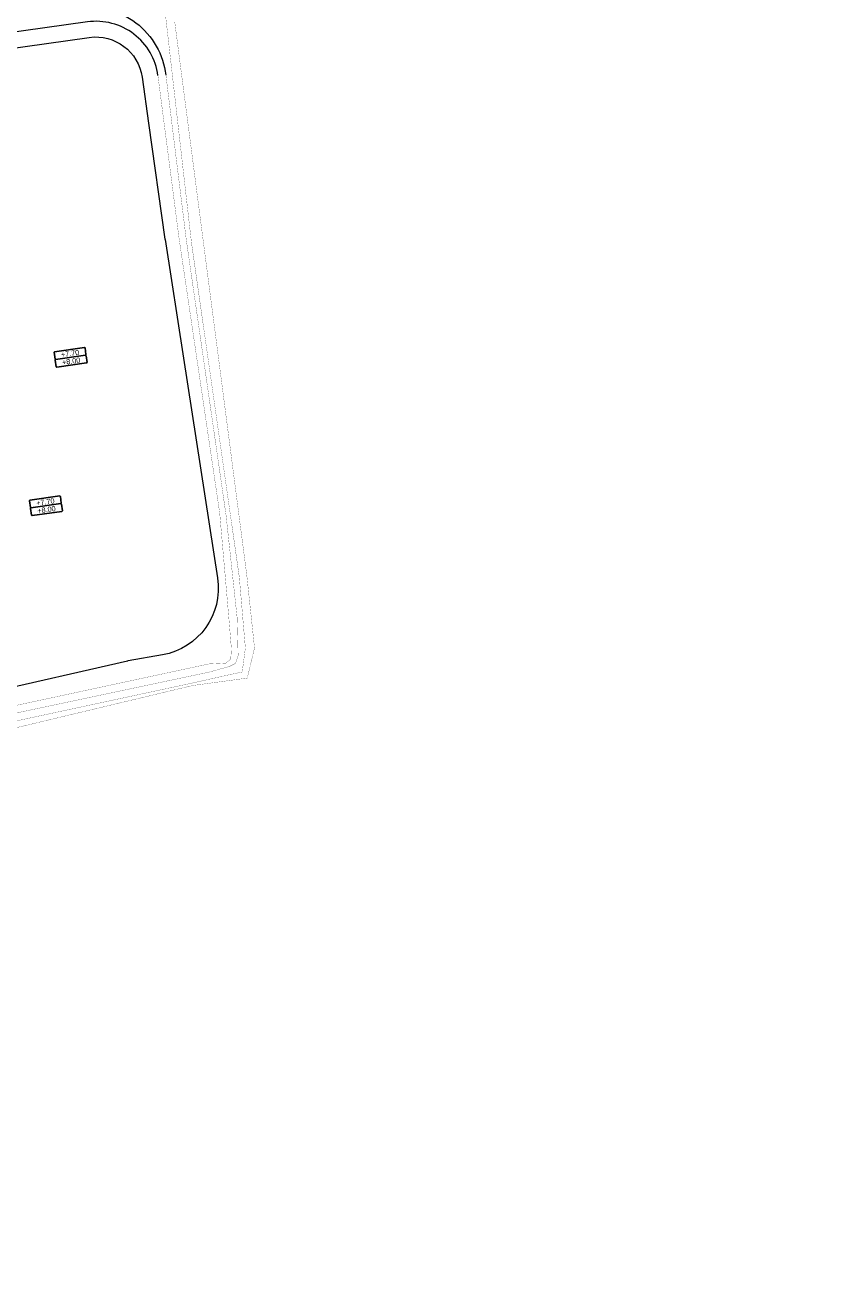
# Model space of a CAD drawing. Extents: x 98477 to 100410, y 398052 to 398969.
# Tile 32 of 256: x 98622 to 98701, y 398074 to 398195. Entities that reach past the tile are written whole.
import ezdxf
from ezdxf.enums import TextEntityAlignment as Align

# ---------------------------------------------------------------- set-up
doc = ezdxf.new("R2010")
doc.units = 0
for name, color, linetype, lineweight in [('B-bestaande watergang', 150, 'Continuous', 9), ('N-GW-hoogtelijn laagte NAP +6.20', 120, 'AL-HOOGTELIJN +6.20', 18), ('N-GW-hoogtelijn laagte NAP +6.50', 110, 'AL-HOOGTELIJN +6.50', 18), ('N-GW-hoogtelijn laagte NAP +7.00', 100, 'AL-HOOGTELIJN +7.00', 18), ('N-GW-hoogtelijn laagte NAP +7.50', 90, 'AL-HOOGTELIJN +7.50', 18), ('X-AL-afwerkhoogte', 4, 'Continuous', 30), ('X-AL-planhoogte brm', 10, 'Continuous', 25), ('X-AL-planhoogte wrm', 252, 'Continuous', 25)]:
    doc.layers.add(name, color=color, linetype=linetype, lineweight=lineweight)
doc.styles.add('CS Annotative', font='arial.ttf')
doc.styles.get("Standard").update_dxf_attribs({"font": 'txt.shx'})
doc.linetypes.add('AL-HOOGTELIJN +6.20', pattern='A,7.5,-1.5,["+6.20",Standard,S=0.9,R=0,X=-0.3,Y=-0.45],-4.5,22.5', length=36)
doc.linetypes.add('AL-HOOGTELIJN +6.50', pattern='A,7.5,-1.5,["+6.50",Standard,S=0.9,R=0,X=-0.3,Y=-0.45],-4.5,22.5', length=36)
doc.linetypes.add('AL-HOOGTELIJN +7.00', pattern='A,7.5,-1.5,["+7.00",Standard,S=0.9,R=0,X=-0.3,Y=-0.45],-4.5,22.5', length=36)
doc.linetypes.add('AL-HOOGTELIJN +7.50', pattern='A,7.5,-1.5,["+7.50",Standard,S=0.9,R=0,X=-0.3,Y=-0.45],-4.5,22.5', length=36)

# ---------------------------------------------------------------- blocks, each defined once
blk = doc.blocks.new('*U280')
at = {"layer": 'X-AL-planhoogte brm', "flags": 128}
blk.add_lwpolyline([(-7.25, 3.75), (-7.5, 4), (-7.5, 7.25), (-7.25, 7.5), (7.25, 7.5), (7.5, 7.25), (7.5, 4), (7.25, 3.75)], dxfattribs=at)
at = {"layer": 'X-AL-planhoogte wrm', "flags": 128}
blk.add_lwpolyline([(7.5, 3.5), (7.5, 0.25), (7.25, 0), (-7.25, 0), (-7.5, 0.25), (-7.5, 3.5), (-7.25, 3.75), (7.25, 3.75)], close=True, dxfattribs=at)
at = {"layer": 'X-AL-planhoogte brm', "style": 'CS Annotative'}
blk.add_attdef('OMSCHRIJVING_afwerk', text='', height=2.5, dxfattribs=at).set_placement((0, 5.625), align=Align.MIDDLE_CENTER)
at = {"layer": 'X-AL-planhoogte wrm', "style": 'CS Annotative'}
blk.add_attdef('HOOGTE_eind', text='', height=2.5, dxfattribs=at).set_placement((0, 1.875), align=Align.MIDDLE_CENTER)

msp = doc.modelspace()

# ---------------------------------------------------------------- linework, layer by layer
at = {"layer": 'B-bestaande watergang', "const_width": 0.02, "flags": 128}
for points in [[(98635.66, 398198.145), (98638.356, 398174.505), (98642.963, 398142.292), (98643.545, 398135.491), (98643.24, 398133.181), (98642.236, 398132.972), (98638.449, 398132.122), (98621.3, 398128.433), (98601.447, 398124.141), (98591.19, 398121.979), (98590.528, 398121.612), (98590.535, 398120.995)], [(98636.737, 398195.807), (98639.528, 398174.357), (98643.682, 398142.488), (98644.426, 398135.496), (98643.725, 398132.6), (98638.458, 398131.88), (98621.548, 398127.835), (98601.746, 398123.626), (98591.984, 398121.51), (98591.154, 398121.355)], [(98598.224, 398074.683), (98597.091, 398073.769), (98596.613, 398073.689), (98595.671, 398074.004), (98593.376, 398089.595), (98591.237, 398108.248), (98588.971, 398121.505), (98588.937, 398122.774), (98590.349, 398123.509), (98599.973, 398125.758), (98617.979, 398129.214), (98640.027, 398133.957), (98641.655, 398134.037), (98642.139, 398134.415), (98642.2, 398135.422), (98641.944, 398138.518), (98641.076, 398148.468), (98637.177, 398174.818), (98635.133, 398190.539)], [(98597.596, 398075.461), (98596.679, 398074.721), (98596.389, 398074.818), (98594.311, 398089.516), (98591.978, 398108.283), (98589.732, 398121.448), (98589.819, 398122.297), (98590.435, 398122.576), (98600.067, 398124.621), (98618.143, 398128.526), (98640.041, 398133.169), (98642.024, 398133.723), (98642.6, 398134.013), (98642.848, 398134.774), (98642.753, 398138.402), (98641.685, 398148.271), (98637.862, 398174.75), (98635.901, 398190.585)]]:
    msp.add_lwpolyline(points, dxfattribs=at)
at = {"layer": 'N-GW-hoogtelijn laagte NAP +6.20', "flags": 128}
msp.add_lwpolyline([(98580.513, 398191.395), (98585.655, 398192.078, 0.0448422), (98684.041, 398214.25, 0.0244541), (98684.956, 398214.595)], format="xyb", dxfattribs=at)
at = {"layer": 'N-GW-hoogtelijn laagte NAP +6.50'}
msp.add_lwpolyline([(98706.455, 398233.734, -0.032121), (98699.661, 398263.253, 0.4076713), (98698.535, 398264.082), (98697.246, 398263.901, 0.3948825), (98696.388, 398262.838, -0.0887729), (98692.734, 398227.796, -0.2484308), (98679.405, 398213.994, -0.0500085), (98579.421, 398192.062, 0.4211513), (98578.984, 398191.496), (98579.081, 398190.802, 0.4142136), (98579.646, 398190.377), (98627.414, 398197.09, -0.4190272), (98635.901, 398190.585)], format="xyb", dxfattribs=at)
at = {"layer": 'N-GW-hoogtelijn laagte NAP +7.00', "flags": 128}
msp.add_lwpolyline([(98635.133, 398190.539, 0.4172489), (98628.348, 398195.707), (98578.864, 398188.752, -0.4142136), (98577.735, 398189.603), (98577.356, 398192.302, -0.4217395), (98578.232, 398193.435, 0.0505092), (98678.939, 398215.42, 0.32423), (98692.037, 398233.465, 0.008693), (98691.535, 398263.71, -0.3835986), (98692.395, 398264.734), (98699.783, 398265.772, -0.4094882), (98700.91, 398264.937, 0.0336797), (98707.892, 398234.164, 0.3279931), (98723.493, 398222.39, 0.0673659), (98812.556, 398233.304, 0.2864337), (98825.636, 398247.166, 0.17068), (98823.974, 398258.991)], format="xyb", dxfattribs=at)
at = {"layer": 'N-GW-hoogtelijn laagte NAP +7.50', "flags": 128}
for points in [[(98577.004, 398194.805, 0.0510324), (98678.473, 398216.846, 0.32423), (98690.537, 398233.466, 0.009081), (98689.989, 398265.006)], [(98578.578, 398187.197), (98628.526, 398194.217, -0.4139977), (98633.608, 398190.39), (98634.234, 398185.96), (98635.812, 398174.804, 0.0033571), (98635.815, 398174.784), (98637.588, 398163.358), (98640.867, 398142.228, -0.4082026), (98635.572, 398134.83), (98632.284, 398134.25, 0.0127151), (98632.209, 398134.235), (98618.675, 398131.132), (98606.616, 398128.367, 0.0006457), (98606.612, 398128.366), (98602.457, 398127.402), (98589.682, 398124.438, 0.0643785), (98589.322, 398124.304), (98588.825, 398124.042, 0.1914024), (98588.105, 398123.2), (98587.899, 398122.597, 0.1146886), (98587.83, 398121.921), (98588.009, 398120.529)]]:
    msp.add_lwpolyline(points, format="xyb", dxfattribs=at)

# ---------------------------------------------------------------- block references
at = {"layer": 'X-AL-afwerkhoogte'}
ref = msp.add_blockref('*U280', (98626.837, 398162.703), dxfattribs=dict(at, xscale=0.2, yscale=0.2, zscale=0.2, rotation=8))
ref.add_attrib('OMSCHRIJVING_afwerk', '+7.70', dxfattribs={"layer": 'X-AL-planhoogte brm', "linetype": 'Continuous', "height": 0.5, "rotation": 8, "style": 'CS Annotative'}).set_placement((98626.68, 398163.817), align=Align.MIDDLE_CENTER)
ref.add_attrib('HOOGTE_eind', '+8.00', dxfattribs={"layer": 'X-AL-planhoogte wrm', "linetype": 'Continuous', "height": 0.5, "rotation": 8, "style": 'CS Annotative'}).set_placement((98626.785, 398163.074), align=Align.MIDDLE_CENTER)
ref = msp.add_blockref('*U280', (98624.464, 398148.429), dxfattribs=dict(at, xscale=0.2, yscale=0.2, zscale=0.2, rotation=8))
ref.add_attrib('OMSCHRIJVING_afwerk', '+7.70', dxfattribs={"layer": 'X-AL-planhoogte brm', "linetype": 'Continuous', "height": 0.5, "rotation": 8, "style": 'CS Annotative'}).set_placement((98624.307, 398149.543), align=Align.MIDDLE_CENTER)
ref.add_attrib('HOOGTE_eind', '+8.00', dxfattribs={"layer": 'X-AL-planhoogte wrm', "linetype": 'Continuous', "height": 0.5, "rotation": 8, "style": 'CS Annotative'}).set_placement((98624.412, 398148.8), align=Align.MIDDLE_CENTER)

doc.saveas('drawing.dxf')
